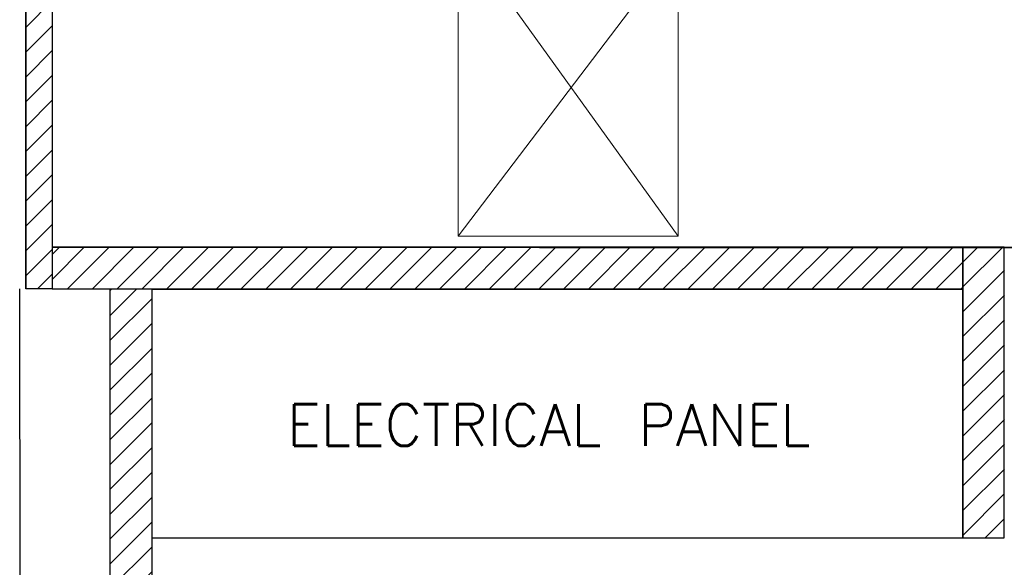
# Model space of a CAD drawing. Header units: inches. Extents: x -1008743 to -388065, y -1380311 to -642022.
# Tile 4 of 85: x -526912 to -525131, y -691981 to -690991. Entities that reach past the tile are written whole.
import ezdxf

# ---------------------------------------------------------------- set-up
doc = ezdxf.new("R2010")
doc.units = ezdxf.units.IN
doc.header["$LTSCALE"] = 1000
doc.header["$MEASUREMENT"] = 0
for name, color, linetype, lineweight in [('A-WALL', 113, 'Continuous', 18), ('FURN', 252, 'Continuous', 5), ('Partition Hatch', 44, 'Continuous', 0), ('TXT', 6, 'Continuous', 20), ('Wall Hatch', 8, 'Continuous', 0)]:
    doc.layers.add(name, color=color, linetype=linetype, lineweight=lineweight)
doc.layers.add('id-partition', color=7, linetype='Continuous')
doc.styles.get("Standard").update_dxf_attribs({"font": 'txt.shx'})
pattern_1 = [(45, (-1007781.546, -806443.807), (-22.4506403, 22.4506403), [])]
pattern_2 = [(45, (-962014.224, -807723.576), (-22.4506403, 22.4506403), [])]

# ---------------------------------------------------------------- blocks, each defined once
blk = doc.blocks.new('EAFERGV')
at = {"lineweight": 20}
for points in [[(479.8, 372.1), (-31.5, -24.5)], [(-31.5, 372.1), (479.8, -3.6)], [(1272.8, 372.1), (1794.5, -24.5)], [(1794.5, 372.1), (1272.8, -3.6)]]:
    blk.add_lwpolyline(points, dxfattribs=at)
for points in [[(-31.5, 372.1), (-31.5, -24.5), (479.8, -24.5), (479.8, 372.1)], [(1794.5, 372.1), (1794.5, -24.5), (1272.8, -24.5), (1272.8, 372.1)]]:
    blk.add_lwpolyline(points, close=True, dxfattribs=at)
blk = doc.blocks.new('EFVRFEVREV')
blk.add_blockref('EAFERGV', (-648, 786.2))

msp = doc.modelspace()

# ---------------------------------------------------------------- hatches: boundary and pattern name
at = {"layer": 'Partition Hatch'}
h = msp.add_hatch(dxfattribs=at)
h.set_pattern_fill('ANSI31', color=256, scale=10)
h.set_pattern_definition(pattern_2)
h.paths.add_polyline_path([(-526900.4, -689531.4), (-526900.4, -691477.8), (-526853.3, -691477.8), (-526853.1, -690712.7), (-526883, -690712.7), (-526883, -690220.6), (-526853, -690220.6), (-526852.9, -689531.4)])
h = msp.add_hatch(dxfattribs=at)
h.set_pattern_fill('ANSI31', color=256, scale=10)
h.set_pattern_definition(pattern_1)
h.paths.add_polyline_path([(-526853.3, -691477.8), (-526853.3, -691477.8), (-526853.3, -691402.7), (-526853.1, -691402.7), (-525205.6, -691403.8), (-525205.6, -691477.9), (-526853.3, -691477.9)])
h = msp.add_hatch(dxfattribs=at)
h.set_pattern_fill('ANSI31', color=256, scale=10)
h.set_pattern_definition(pattern_1)
h.paths.add_polyline_path([(-525130.4, -691403.8), (-525205.4, -691403.8), (-525205.6, -691928.1), (-525130.6, -691928.1)])
h = msp.add_hatch(dxfattribs=at)
h.set_pattern_fill('ANSI31', color=256, scale=10)
h.set_pattern_definition(pattern_2)
h.paths.add_polyline_path([(-526748, -693583.7), (-526748, -693685.4), (-526746.2, -693732), (-526740.5, -693780.5), (-526730.8, -693828.4), (-526704.6, -693909.5), (-526682.1, -693958.8), (-526650.1, -694014), (-526611.3, -694066.7), (-526553.3, -694127.8), (-526494.8, -694175), (-526444.5, -694207), (-526383.3, -694237.3), (-526313.2, -694262.2), (-526233, -694279.3), (-526148, -694285.4), (-525205.6, -694285.4), (-525205.6, -694210.4), (-526081.7, -694210.4), (-526194.7, -694208.3), (-526288.6, -694191.2), (-526385.7, -694153.5), (-526468.6, -694101.1), (-526519.3, -694056.6), (-526587, -693973.4), (-526621.8, -693911.7), (-526650.6, -693837.1), (-526667.4, -693762.1), (-526673, -693685.4), (-526672.9, -691478.1), (-526748, -691478.1)])

# ---------------------------------------------------------------- linework, layer by layer
at = {"color": 252, "true_color": 0x939598}
msp.add_line((-526912, -691477.8), (-526911.9, -694435.4), dxfattribs=at)
for points in [[(-526853.3, -691477.9), (-525205.6, -691477.9), (-525205.6, -691402.7), (-526853.3, -691402.7)], [(-526672.9, -691928.1), (-525205.6, -691928.1), (-525205.6, -691478.8), (-526672.9, -691478.8)]]:
    msp.add_lwpolyline(points, close=True, dxfattribs=at)
msp.add_lwpolyline([(-526672.9, -691478.1), (-526672.9, -692078.1)], dxfattribs=at)
at = {"layer": 'A-WALL', "lineweight": 25}
msp.add_line((-526853.3, -691402.7), (-523868.1, -691404.5), dxfattribs=at)
at = {"layer": 'FURN'}
for p, q in [((-526673, -693685.4), (-526672.9, -691478.1)), ((-526597.9, -691478.1), (-526089.9, -691478.1))]:
    msp.add_line(p, q, dxfattribs=at)
at = {"layer": 'id-partition'}
for points in [[(-526852.9, -689531.4), (-526853.3, -691477.8), (-526900.8, -691477.8), (-526899.4, -684099.1), (-526798.9, -684099.1), (-526799.9, -689456.4)], [(-525130.6, -691635.6), (-525130.6, -691403.8), (-526853.3, -691402.7)], [(-525205.6, -691710.6), (-525205.6, -691478.8), (-526900.6, -691477.8)], [(-526748, -693583.7), (-526748, -691478.1)], [(-526747.9, -691478.1), (-526672.9, -691478.1), (-526673, -693685.4)]]:
    msp.add_lwpolyline(points, dxfattribs=at)
msp.add_lwpolyline([(-525130.6, -691402.7), (-525205.6, -691402.7), (-525205.6, -691928.1), (-525130.6, -691928.1)], close=True, dxfattribs=at)
at = {"layer": 'Partition Hatch'}
msp.add_lwpolyline([(-526852.9, -689531.4), (-526900.4, -689531.4), (-526900.4, -691477.8), (-526853.3, -691477.8), (-526853.1, -690712.7), (-526883, -690712.7), (-526883, -690220.6), (-526853, -690220.6), (-526852.9, -689531.4)], dxfattribs=at)
at = {"layer": 'Wall Hatch'}
msp.add_lwpolyline([(-526853.1, -691402.7), (-523866.9, -691402.7), (-523866.9, -689532.9), (-526853.1, -689532.9)], close=True, dxfattribs=at)

# ---------------------------------------------------------------- block references
at = {"xscale": 1.003446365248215, "yscale": 1.003446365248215, "zscale": 1.003446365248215, "rotation": 270}
msp.add_blockref('EFVRFEVREV', (-526883, -690232.4), dxfattribs=at)

# ---------------------------------------------------------------- texts
at = {"layer": 'TXT', "insert": (-525954.6, -691724), "char_height": 75, "attachment_point": 5}
msp.add_mtext_dynamic_manual_height_columns('{\\C0;ELECTRICAL PANEL}', width=2265.161, gutter_width=1303.5, heights=[-77.6], dxfattribs=at)

doc.saveas('drawing.dxf')
